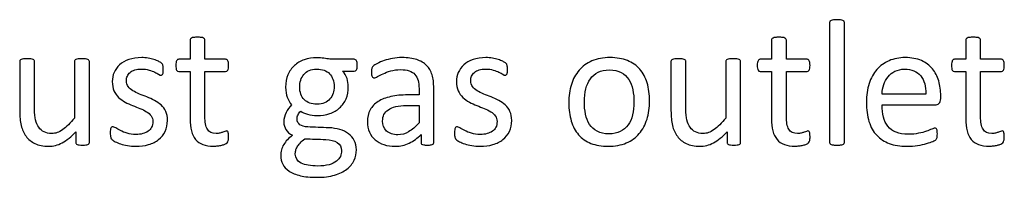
# Model space of a CAD drawing. Header units: inches. Extents: x 0 to 20790, y -12 to 14700.
# Tile 42 of 133: x 879 to 1723, y 13403 to 13538. Entities that reach past the tile are written whole.
import ezdxf

# ---------------------------------------------------------------- set-up
doc = ezdxf.new("R2010")
doc.units = ezdxf.units.IN
doc.layers.add('254', color=7, linetype='Continuous', true_color=0xffffff)

msp = doc.modelspace()

# ---------------------------------------------------------------- linework, layer by layer
at = {"layer": '254', "color": 2, "linetype": 'Continuous', "lineweight": 25}
for points, knots in [([(1573.717, 13536.491), (1573.544, 13536.202), (1573.457, 13535.827), (1573.457, 13501.166), (1573.457, 13466.91), (1573.457, 13432.221), (1573.544, 13431.874), (1573.717, 13431.615)], [0, 0, 0, 0, 0.01151, 0.01151, 0.9876679, 0.9876679, 1, 1, 1, 1]), ([(1585.835, 13536.491), (1585.633, 13536.808), (1585.315, 13537.068), (1584.392, 13537.472), (1583.728, 13537.616), (1582.113, 13537.847), (1581.045, 13537.875), (1578.535, 13537.875), (1577.496, 13537.847), (1575.881, 13537.616), (1575.217, 13537.472), (1574.236, 13537.068), (1573.919, 13536.808), (1573.717, 13536.491)], [0, 0, 0, 0, 0.1685824, 0.1685824, 0.3371648, 0.3371648, 0.5057471, 0.5057471, 0.6704981, 0.6704981, 0.835249, 0.835249, 1, 1, 1, 1]), ([(1585.835, 13431.615), (1586.037, 13431.874), (1586.152, 13432.221), (1586.152, 13466.91), (1586.152, 13501.166), (1586.152, 13535.827), (1586.037, 13536.202), (1585.835, 13536.491)], [0, 0, 0, 0, 0.0123321, 0.0123321, 0.98849, 0.98849, 1, 1, 1, 1]), ([(1025.679, 13521.343), (1025.506, 13521.026), (1025.419, 13520.709), (1025.419, 13514.852), (1025.419, 13509.37), (1025.419, 13503.888)], [0, 0, 0, 0, 0.0640394, 0.0640394, 1, 1, 1, 1]), ([(1028.651, 13522.642), (1027.843, 13522.555), (1027.179, 13522.382), (1026.198, 13521.92), (1025.881, 13521.661), (1025.679, 13521.343)], [0, 0, 0, 0, 0.5, 0.5, 1, 1, 1, 1]), ([(1034.882, 13522.642), (1034.075, 13522.757), (1033.007, 13522.815), (1030.497, 13522.815), (1029.458, 13522.757), (1028.651, 13522.642)], [0, 0, 0, 0, 0.5057471, 0.5057471, 1, 1, 1, 1]), ([(1038.114, 13503.888), (1038.114, 13509.37), (1038.114, 13514.852), (1038.114, 13520.709), (1037.998, 13521.026), (1037.595, 13521.661), (1037.277, 13521.92), (1036.354, 13522.382), (1035.69, 13522.555), (1034.882, 13522.642)], [0, 0, 0, 0, 0.8296943, 0.8296943, 0.8864629, 0.8864629, 0.9432314, 0.9432314, 1, 1, 1, 1]), ([(1523.948, 13521.343), (1523.775, 13521.026), (1523.688, 13520.709), (1523.688, 13514.852), (1523.688, 13509.37), (1523.688, 13503.888)], [0, 0, 0, 0, 0.0640394, 0.0640394, 1, 1, 1, 1]), ([(1526.919, 13522.642), (1526.112, 13522.555), (1525.448, 13522.382), (1524.467, 13521.92), (1524.15, 13521.661), (1523.948, 13521.343)], [0, 0, 0, 0, 0.5, 0.5, 1, 1, 1, 1]), ([(1533.151, 13522.642), (1532.344, 13522.757), (1531.276, 13522.815), (1528.766, 13522.815), (1527.727, 13522.757), (1526.919, 13522.642)], [0, 0, 0, 0, 0.5057471, 0.5057471, 1, 1, 1, 1]), ([(1536.383, 13503.888), (1536.383, 13509.37), (1536.383, 13514.852), (1536.383, 13520.709), (1536.267, 13521.026), (1535.863, 13521.661), (1535.546, 13521.92), (1534.623, 13522.382), (1533.959, 13522.555), (1533.151, 13522.642)], [0, 0, 0, 0, 0.8296943, 0.8296943, 0.8864629, 0.8864629, 0.9432314, 0.9432314, 1, 1, 1, 1]), ([(1690.422, 13521.343), (1690.249, 13521.026), (1690.162, 13520.709), (1690.162, 13514.852), (1690.162, 13509.37), (1690.162, 13503.888)], [0, 0, 0, 0, 0.0640394, 0.0640394, 1, 1, 1, 1]), ([(1693.394, 13522.642), (1692.586, 13522.555), (1691.922, 13522.382), (1690.941, 13521.92), (1690.624, 13521.661), (1690.422, 13521.343)], [0, 0, 0, 0, 0.5, 0.5, 1, 1, 1, 1]), ([(1699.626, 13522.642), (1698.818, 13522.757), (1697.75, 13522.815), (1695.24, 13522.815), (1694.202, 13522.757), (1693.394, 13522.642)], [0, 0, 0, 0, 0.5057471, 0.5057471, 1, 1, 1, 1]), ([(1702.857, 13503.888), (1702.857, 13509.37), (1702.857, 13514.852), (1702.857, 13520.709), (1702.742, 13521.026), (1702.338, 13521.661), (1702.02, 13521.92), (1701.097, 13522.382), (1700.434, 13522.555), (1699.626, 13522.642)], [0, 0, 0, 0, 0.8296943, 0.8296943, 0.8864629, 0.8864629, 0.9432314, 0.9432314, 1, 1, 1, 1]), ([(879.66, 13502.907), (879.487, 13502.648), (879.401, 13502.301), (879.401, 13487.875), (879.401, 13473.882), (879.401, 13454.84), (879.805, 13450.57), (880.67, 13447.079)], [0, 0, 0, 0, 0.0222222, 0.0222222, 0.7407407, 0.7407407, 1, 1, 1, 1]), ([(891.865, 13502.907), (891.663, 13503.196), (891.316, 13503.455), (890.335, 13503.917), (889.672, 13504.061), (888.028, 13504.237), (887.018, 13504.263), (884.536, 13504.263), (883.526, 13504.234), (881.882, 13504.064), (881.218, 13503.917), (880.18, 13503.455), (879.833, 13503.196), (879.66, 13502.907)], [0, 0, 0, 0, 0.1647275, 0.1647275, 0.329455, 0.329455, 0.5, 0.5, 0.670545, 0.670545, 0.8352725, 0.8352725, 1, 1, 1, 1]), ([(926.314, 13453.484), (922.794, 13449.128), (919.447, 13445.81), (913.119, 13441.322), (909.955, 13440.184), (904.329, 13440.184), (902.165, 13440.645), (898.472, 13442.549), (896.942, 13443.877), (894.542, 13447.306), (893.625, 13449.387), (892.477, 13454.265), (892.153, 13457.523), (892.153, 13474.998), (892.153, 13488.433), (892.153, 13502.301), (892.067, 13502.648), (891.865, 13502.907)], [0, 0, 0, 0, 0.1318105, 0.1318105, 0.2628248, 0.2628248, 0.3640632, 0.3640632, 0.4653015, 0.4653015, 0.5646154, 0.5646154, 0.6628224, 0.6628224, 0.9894778, 0.9894778, 1, 1, 1, 1]), ([(926.602, 13502.907), (926.4, 13502.648), (926.314, 13502.301), (926.314, 13485.74), (926.314, 13469.612), (926.314, 13453.484)], [0, 0, 0, 0, 0.0261324, 0.0261324, 1, 1, 1, 1]), ([(938.749, 13502.907), (938.518, 13503.196), (938.172, 13503.455), (937.248, 13503.917), (936.614, 13504.061), (934.969, 13504.231), (933.93, 13504.263), (931.42, 13504.263), (930.382, 13504.234), (928.795, 13504.058), (928.131, 13503.917), (927.641, 13503.686)], [0, 0, 0, 0, 0.1971018, 0.1971018, 0.3942036, 0.3942036, 0.584582, 0.584582, 0.7885589, 0.7885589, 1, 1, 1, 1]), ([(938.835, 13431.615), (939.008, 13431.874), (939.095, 13432.221), (939.095, 13455.725), (939.095, 13478.797), (939.095, 13502.301), (938.979, 13502.648), (938.749, 13502.907)], [0, 0, 0, 0, 0.0180796, 0.0180796, 0.9819204, 0.9819204, 1, 1, 1, 1]), ([(989.47, 13504.869), (987.623, 13505.186), (985.777, 13505.331), (979.747, 13505.331), (976.054, 13504.783), (969.739, 13502.523), (967.11, 13501.032), (962.897, 13497.281), (961.339, 13495.088), (960.272, 13492.607)], [0, 0, 0, 0, 0.1276528, 0.1276528, 0.4168663, 0.4168663, 0.7084331, 0.7084331, 1, 1, 1, 1]), ([(998.299, 13502.215), (997.231, 13502.763), (995.962, 13503.253), (992.992, 13504.185), (991.316, 13504.581), (989.47, 13504.869)], [0, 0, 0, 0, 0.495573, 0.495573, 1, 1, 1, 1]), ([(1013.388, 13501.032), (1013.244, 13500.368), (1013.186, 13499.56), (1013.186, 13496.733), (1013.417, 13495.377), (1014.34, 13493.761), (1014.946, 13493.328), (1018.956, 13493.328), (1022.188, 13493.328), (1025.419, 13493.328)], [0, 0, 0, 0, 0.0795356, 0.0795356, 0.2292497, 0.2292497, 0.3789638, 0.3789638, 1, 1, 1, 1]), ([(1025.419, 13503.888), (1022.217, 13503.888), (1019.014, 13503.888), (1015.379, 13503.888), (1015.033, 13503.802), (1014.686, 13503.6)], [0, 0, 0, 0, 0.8809524, 0.8809524, 1, 1, 1, 1]), ([(1056.954, 13503.6), (1056.666, 13503.802), (1056.29, 13503.888), (1049.962, 13503.888), (1044.038, 13503.888), (1038.114, 13503.888)], [0, 0, 0, 0, 0.0638298, 0.0638298, 1, 1, 1, 1]), ([(1038.114, 13493.328), (1044.038, 13493.328), (1049.962, 13493.328), (1056.666, 13493.328), (1057.271, 13493.761), (1058.195, 13495.377), (1058.425, 13496.733), (1058.425, 13499.56), (1058.368, 13500.368), (1058.281, 13501.032)], [0, 0, 0, 0, 0.7502759, 0.7502759, 0.8489324, 0.8489324, 0.9475888, 0.9475888, 1, 1, 1, 1]), ([(1145.125, 13503.888), (1143.538, 13504.292), (1141.836, 13504.609), (1138.2, 13505.071), (1136.239, 13505.186), (1130.237, 13505.186), (1126.631, 13504.609), (1120.021, 13502.31), (1117.168, 13500.657), (1112.478, 13496.315), (1110.618, 13493.704), (1109.291, 13490.559)], [0, 0, 0, 0, 0.1327757, 0.1327757, 0.2655514, 0.2655514, 0.5110954, 0.5110954, 0.7547357, 0.7547357, 1, 1, 1, 1]), ([(1168.033, 13502.619), (1167.571, 13503.455), (1166.937, 13503.888), (1159.089, 13503.888), (1152.107, 13503.888), (1145.125, 13503.888)], [0, 0, 0, 0, 0.1102941, 0.1102941, 1, 1, 1, 1]), ([(1167.947, 13494.829), (1168.437, 13495.637), (1168.668, 13496.935), (1168.668, 13500.484), (1168.466, 13501.753), (1168.033, 13502.619)], [0, 0, 0, 0, 0.504065, 0.504065, 1, 1, 1, 1]), ([(1228.102, 13498.695), (1225.938, 13500.859), (1223.111, 13502.532), (1216.129, 13504.783), (1211.917, 13505.331), (1204.271, 13505.331), (1201.616, 13505.1), (1196.395, 13504.114), (1193.971, 13503.513), (1189.585, 13502.013), (1187.623, 13501.205), (1184.241, 13499.428), (1183.036, 13498.637), (1182.344, 13497.945)], [0, 0, 0, 0, 0.2417117, 0.2417117, 0.4834233, 0.4834233, 0.6119636, 0.6119636, 0.7418832, 0.7418832, 0.8718028, 0.8718028, 1, 1, 1, 1]), ([(1284.479, 13504.869), (1282.632, 13505.186), (1280.786, 13505.331), (1274.756, 13505.331), (1271.063, 13504.783), (1264.747, 13502.523), (1262.118, 13501.032), (1257.906, 13497.281), (1256.348, 13495.088), (1255.281, 13492.607)], [0, 0, 0, 0, 0.1276528, 0.1276528, 0.4168663, 0.4168663, 0.7084331, 0.7084331, 1, 1, 1, 1]), ([(1293.307, 13502.215), (1292.24, 13502.763), (1290.97, 13503.253), (1288.001, 13504.185), (1286.325, 13504.581), (1284.479, 13504.869)], [0, 0, 0, 0, 0.495573, 0.495573, 1, 1, 1, 1]), ([(1416.994, 13452.446), (1418.466, 13457.206), (1419.216, 13462.399), (1419.216, 13473.825), (1418.495, 13479.018), (1415.723, 13488.259), (1413.561, 13492.174), (1407.951, 13498.651), (1404.415, 13501.118), (1395.923, 13504.469), (1390.97, 13505.331), (1379.401, 13505.331), (1374.236, 13504.407), (1365.408, 13500.599), (1361.743, 13497.945), (1355.826, 13491.051), (1353.636, 13486.981), (1352.165, 13482.221)], [0, 0, 0, 0, 0.1196183, 0.1196183, 0.2429171, 0.2429171, 0.36643, 0.36643, 0.4904903, 0.4904903, 0.6148409, 0.6148409, 0.74361, 0.74361, 0.8723791, 0.8723791, 1, 1, 1, 1]), ([(1437.797, 13502.907), (1437.623, 13502.648), (1437.537, 13502.301), (1437.537, 13487.875), (1437.537, 13473.882), (1437.537, 13454.84), (1437.941, 13450.57), (1438.806, 13447.079)], [0, 0, 0, 0, 0.0222222, 0.0222222, 0.7407407, 0.7407407, 1, 1, 1, 1]), ([(1450.001, 13502.907), (1449.799, 13503.196), (1449.453, 13503.455), (1448.472, 13503.917), (1447.808, 13504.061), (1446.164, 13504.237), (1445.154, 13504.263), (1442.672, 13504.263), (1441.663, 13504.234), (1440.018, 13504.064), (1439.355, 13503.917), (1438.316, 13503.455), (1437.97, 13503.196), (1437.797, 13502.907)], [0, 0, 0, 0, 0.1647275, 0.1647275, 0.329455, 0.329455, 0.5, 0.5, 0.670545, 0.670545, 0.8352725, 0.8352725, 1, 1, 1, 1]), ([(1484.45, 13453.484), (1480.93, 13449.128), (1477.583, 13445.81), (1471.255, 13441.322), (1468.091, 13440.184), (1462.465, 13440.184), (1460.301, 13440.645), (1456.608, 13442.549), (1455.079, 13443.877), (1452.678, 13447.306), (1451.761, 13449.387), (1450.613, 13454.265), (1450.289, 13457.523), (1450.289, 13474.998), (1450.289, 13488.433), (1450.289, 13502.301), (1450.203, 13502.648), (1450.001, 13502.907)], [0, 0, 0, 0, 0.1318105, 0.1318105, 0.2628248, 0.2628248, 0.3640632, 0.3640632, 0.4653015, 0.4653015, 0.5646154, 0.5646154, 0.6628224, 0.6628224, 0.9894778, 0.9894778, 1, 1, 1, 1]), ([(1484.738, 13502.907), (1484.536, 13502.648), (1484.45, 13502.301), (1484.45, 13485.74), (1484.45, 13469.612), (1484.45, 13453.484)], [0, 0, 0, 0, 0.0261324, 0.0261324, 1, 1, 1, 1]), ([(1496.885, 13502.907), (1496.654, 13503.196), (1496.308, 13503.455), (1495.385, 13503.917), (1494.75, 13504.061), (1493.105, 13504.231), (1492.067, 13504.263), (1489.556, 13504.263), (1488.518, 13504.234), (1486.931, 13504.058), (1486.267, 13503.917), (1485.777, 13503.686)], [0, 0, 0, 0, 0.1971018, 0.1971018, 0.3942036, 0.3942036, 0.584582, 0.584582, 0.7885589, 0.7885589, 1, 1, 1, 1]), ([(1496.971, 13431.615), (1497.144, 13431.874), (1497.231, 13432.221), (1497.231, 13455.725), (1497.231, 13478.797), (1497.231, 13502.301), (1497.116, 13502.648), (1496.885, 13502.907)], [0, 0, 0, 0, 0.0180796, 0.0180796, 0.9819204, 0.9819204, 1, 1, 1, 1]), ([(1511.657, 13501.032), (1511.513, 13500.368), (1511.455, 13499.56), (1511.455, 13496.733), (1511.686, 13495.377), (1512.609, 13493.761), (1513.215, 13493.328), (1517.225, 13493.328), (1520.457, 13493.328), (1523.688, 13493.328)], [0, 0, 0, 0, 0.0795356, 0.0795356, 0.2292497, 0.2292497, 0.3789638, 0.3789638, 1, 1, 1, 1]), ([(1523.688, 13503.888), (1520.485, 13503.888), (1517.283, 13503.888), (1513.648, 13503.888), (1513.301, 13503.802), (1512.955, 13503.6)], [0, 0, 0, 0, 0.8809524, 0.8809524, 1, 1, 1, 1]), ([(1555.223, 13503.6), (1554.934, 13503.802), (1554.559, 13503.888), (1548.231, 13503.888), (1542.307, 13503.888), (1536.383, 13503.888)], [0, 0, 0, 0, 0.0638298, 0.0638298, 1, 1, 1, 1]), ([(1536.383, 13493.328), (1542.307, 13493.328), (1548.231, 13493.328), (1554.934, 13493.328), (1555.54, 13493.761), (1556.464, 13495.377), (1556.694, 13496.733), (1556.694, 13499.56), (1556.637, 13500.368), (1556.55, 13501.032)], [0, 0, 0, 0, 0.7502759, 0.7502759, 0.8489324, 0.8489324, 0.9475888, 0.9475888, 1, 1, 1, 1]), ([(1667.196, 13465.977), (1668.206, 13466.843), (1668.697, 13468.256), (1668.697, 13471.045), (1668.697, 13471.815), (1668.697, 13477.085), (1668.12, 13481.326), (1665.812, 13489.289), (1663.994, 13492.751), (1659.089, 13498.637), (1655.944, 13500.974), (1648.304, 13504.478), (1643.653, 13505.331), (1633.151, 13505.331), (1628.564, 13504.465), (1620.356, 13500.882), (1616.85, 13498.377), (1613.965, 13495.06)], [0, 0, 0, 0, 0.0693631, 0.0693631, 0.0957872, 0.0957872, 0.2503679, 0.2503679, 0.4049486, 0.4049486, 0.5595293, 0.5595293, 0.7127102, 0.7127102, 0.8561136, 0.8561136, 1, 1, 1, 1]), ([(1678.131, 13501.032), (1677.987, 13500.368), (1677.929, 13499.56), (1677.929, 13496.733), (1678.16, 13495.377), (1679.083, 13493.761), (1679.689, 13493.328), (1683.7, 13493.328), (1686.931, 13493.328), (1690.162, 13493.328)], [0, 0, 0, 0, 0.0795356, 0.0795356, 0.2292497, 0.2292497, 0.3789638, 0.3789638, 1, 1, 1, 1]), ([(1690.162, 13503.888), (1686.96, 13503.888), (1683.757, 13503.888), (1680.122, 13503.888), (1679.776, 13503.802), (1679.43, 13503.6)], [0, 0, 0, 0, 0.8809524, 0.8809524, 1, 1, 1, 1]), ([(1721.697, 13503.6), (1721.409, 13503.802), (1721.034, 13503.888), (1714.706, 13503.888), (1708.781, 13503.888), (1702.857, 13503.888)], [0, 0, 0, 0, 0.0638298, 0.0638298, 1, 1, 1, 1]), ([(1702.857, 13493.328), (1708.781, 13493.328), (1714.706, 13493.328), (1721.409, 13493.328), (1722.015, 13493.761), (1722.938, 13495.377), (1723.169, 13496.733), (1723.169, 13499.56), (1723.111, 13500.368), (1723.024, 13501.032)], [0, 0, 0, 0, 0.7502759, 0.7502759, 0.8489324, 0.8489324, 0.9475888, 0.9475888, 1, 1, 1, 1]), ([(960.272, 13492.607), (959.233, 13490.126), (958.714, 13487.529), (958.714, 13481.73), (959.204, 13479.076), (960.214, 13476.883)], [0, 0, 0, 0, 0.4726368, 0.4726368, 1, 1, 1, 1]), ([(972.39, 13480.461), (971.38, 13481.817), (970.861, 13483.49), (970.861, 13486.923), (971.12, 13488.251), (972.217, 13490.732), (972.996, 13491.799), (974.063, 13492.694)], [0, 0, 0, 0, 0.408284, 0.408284, 0.704142, 0.704142, 1, 1, 1, 1]), ([(974.063, 13492.694), (975.102, 13493.588), (976.458, 13494.281), (979.747, 13495.261), (981.622, 13495.492), (986.21, 13495.492), (988.345, 13495.204), (990.22, 13494.656)], [0, 0, 0, 0, 0.3205128, 0.3205128, 0.6410256, 0.6410256, 1, 1, 1, 1]), ([(990.22, 13494.656), (992.067, 13494.079), (993.711, 13493.473), (996.481, 13492.203), (997.606, 13491.597), (998.472, 13491.02)], [0, 0, 0, 0, 0.5, 0.5, 1, 1, 1, 1]), ([(1001.992, 13491.338), (1002.165, 13491.742), (1002.28, 13492.29), (1002.453, 13493.559), (1002.482, 13494.309), (1002.482, 13496.012), (1002.453, 13496.704), (1002.276, 13497.829), (1002.222, 13498.291), (1002.136, 13498.695)], [0, 0, 0, 0, 0.2510668, 0.2510668, 0.5021337, 0.5021337, 0.7448316, 0.7448316, 1, 1, 1, 1]), ([(1025.419, 13493.328), (1025.419, 13479.845), (1025.419, 13466.362), (1025.419, 13448.868), (1025.794, 13445.406), (1026.544, 13442.463)], [0, 0, 0, 0, 0.7707532, 0.7707532, 1, 1, 1, 1]), ([(1053.434, 13441.338), (1052.713, 13441.078), (1051.876, 13440.847), (1050.03, 13440.386), (1048.991, 13440.27), (1044.173, 13440.27), (1041.634, 13441.482), (1038.794, 13446.351), (1038.114, 13449.964), (1038.114, 13467.593), (1038.114, 13480.461), (1038.114, 13493.328)], [0, 0, 0, 0, 0.0604067, 0.0604067, 0.1208135, 0.1208135, 0.3064536, 0.3064536, 0.4937452, 0.4937452, 1, 1, 1, 1]), ([(1120.197, 13459.485), (1121.582, 13458.36), (1123.544, 13457.437), (1128.622, 13455.937), (1131.305, 13455.562), (1138.143, 13455.562), (1141.778, 13456.139), (1148.33, 13458.38), (1151.184, 13460.005), (1155.931, 13464.289), (1157.762, 13466.871), (1160.344, 13473.011), (1160.993, 13476.566), (1160.993, 13482.971), (1160.618, 13485.308), (1159.176, 13489.751), (1157.935, 13491.799), (1156.146, 13493.646)], [0, 0, 0, 0, 0.1073432, 0.1073432, 0.2146864, 0.2146864, 0.3669386, 0.3669386, 0.5179956, 0.5179956, 0.6700708, 0.6700708, 0.820432, 0.820432, 0.910216, 0.910216, 1, 1, 1, 1]), ([(1120.255, 13485.914), (1120.832, 13487.789), (1121.726, 13489.433), (1124.15, 13492.319), (1125.65, 13493.444), (1127.468, 13494.252)], [0, 0, 0, 0, 0.5, 0.5, 1, 1, 1, 1]), ([(1127.468, 13494.252), (1129.285, 13495.088), (1131.449, 13495.492), (1138.662, 13495.492), (1142.355, 13494.165), (1144.952, 13491.54)], [0, 0, 0, 0, 0.34, 0.34, 1, 1, 1, 1]), ([(1156.146, 13493.646), (1159.455, 13493.646), (1162.763, 13493.646), (1166.821, 13493.646), (1167.456, 13494.05), (1167.947, 13494.829)], [0, 0, 0, 0, 0.8151659, 0.8151659, 1, 1, 1, 1]), ([(1182.344, 13497.945), (1181.651, 13497.281), (1181.218, 13496.589), (1180.872, 13495.088), (1180.786, 13494.079), (1180.786, 13492.03), (1180.814, 13491.338), (1181.04, 13490.038), (1181.189, 13489.52), (1181.651, 13488.712), (1181.94, 13488.395), (1182.228, 13488.193)], [0, 0, 0, 0, 0.2639114, 0.2639114, 0.5278228, 0.5278228, 0.6897684, 0.6897684, 0.8448842, 0.8448842, 1, 1, 1, 1]), ([(1182.228, 13488.193), (1182.545, 13487.991), (1182.892, 13487.875), (1183.93, 13487.875), (1184.854, 13488.251), (1187.393, 13489.751), (1188.951, 13490.559), (1192.701, 13492.347), (1194.865, 13493.184), (1199.862, 13494.637), (1202.655, 13495.031), (1208.714, 13495.031), (1211.166, 13494.684), (1215.174, 13493.291), (1216.792, 13492.29), (1219.304, 13489.55), (1220.226, 13487.847), (1220.774, 13485.798)], [0, 0, 0, 0, 0.0939292, 0.0939292, 0.2254301, 0.2254301, 0.3569311, 0.3569311, 0.488432, 0.488432, 0.6217564, 0.6217564, 0.747674, 0.747674, 0.8752207, 0.8752207, 1, 1, 1, 1]), ([(1233.642, 13431.182), (1234.046, 13431.499), (1234.248, 13431.961), (1234.248, 13448.137), (1234.248, 13463.707), (1234.248, 13483.577), (1233.757, 13487.327), (1231.795, 13493.79), (1230.237, 13496.502), (1228.102, 13498.695)], [0, 0, 0, 0, 0.0244565, 0.0244565, 0.6529503, 0.6529503, 0.8264752, 0.8264752, 1, 1, 1, 1]), ([(1255.281, 13492.607), (1254.242, 13490.126), (1253.723, 13487.529), (1253.723, 13481.73), (1254.213, 13479.076), (1255.223, 13476.883)], [0, 0, 0, 0, 0.4726368, 0.4726368, 1, 1, 1, 1]), ([(1267.398, 13480.461), (1266.389, 13481.817), (1265.869, 13483.49), (1265.869, 13486.923), (1266.129, 13488.251), (1267.225, 13490.732), (1268.004, 13491.799), (1269.072, 13492.694)], [0, 0, 0, 0, 0.408284, 0.408284, 0.704142, 0.704142, 1, 1, 1, 1]), ([(1269.072, 13492.694), (1270.11, 13493.588), (1271.466, 13494.281), (1274.756, 13495.261), (1276.631, 13495.492), (1281.218, 13495.492), (1283.353, 13495.204), (1285.229, 13494.656)], [0, 0, 0, 0, 0.3205128, 0.3205128, 0.6410256, 0.6410256, 1, 1, 1, 1]), ([(1285.229, 13494.656), (1287.075, 13494.079), (1288.72, 13493.473), (1291.49, 13492.203), (1292.615, 13491.597), (1293.48, 13491.02)], [0, 0, 0, 0, 0.5, 0.5, 1, 1, 1, 1]), ([(1297, 13491.338), (1297.173, 13491.742), (1297.289, 13492.29), (1297.462, 13493.559), (1297.491, 13494.309), (1297.491, 13496.012), (1297.462, 13496.704), (1297.284, 13497.829), (1297.231, 13498.291), (1297.144, 13498.695)], [0, 0, 0, 0, 0.2510668, 0.2510668, 0.5021337, 0.5021337, 0.7448316, 0.7448316, 1, 1, 1, 1]), ([(1374.294, 13442.146), (1371.553, 13443.588), (1369.389, 13445.579), (1366.158, 13450.541), (1365.004, 13453.455), (1363.625, 13460.121), (1363.273, 13463.698), (1363.273, 13471.43), (1363.705, 13475.094), (1365.387, 13481.764), (1366.706, 13484.644), (1370.182, 13489.51), (1372.39, 13491.395), (1377.791, 13494.038), (1381.016, 13494.713), (1388.806, 13494.713), (1392.182, 13493.992), (1397.594, 13491.056), (1399.77, 13489.087), (1402.944, 13484.067), (1404.098, 13481.124), (1404.79, 13477.806)], [0, 0, 0, 0, 0.0953281, 0.0953281, 0.1906562, 0.1906562, 0.2851963, 0.2851963, 0.3826013, 0.3826013, 0.4810053, 0.4810053, 0.5801866, 0.5801866, 0.6785175, 0.6785175, 0.7859954, 0.7859954, 0.8929977, 0.8929977, 1, 1, 1, 1]), ([(1523.688, 13493.328), (1523.688, 13479.845), (1523.688, 13466.362), (1523.688, 13448.868), (1524.063, 13445.406), (1524.813, 13442.463)], [0, 0, 0, 0, 0.7707532, 0.7707532, 1, 1, 1, 1]), ([(1551.703, 13441.338), (1550.982, 13441.078), (1550.145, 13440.847), (1548.299, 13440.386), (1547.26, 13440.27), (1542.442, 13440.27), (1539.903, 13441.482), (1537.063, 13446.351), (1536.383, 13449.964), (1536.383, 13467.593), (1536.383, 13480.461), (1536.383, 13493.328)], [0, 0, 0, 0, 0.0604067, 0.0604067, 0.1208135, 0.1208135, 0.3064536, 0.3064536, 0.4937452, 0.4937452, 1, 1, 1, 1]), ([(1613.965, 13495.06), (1611.051, 13491.77), (1608.829, 13487.731), (1605.763, 13478.242), (1604.992, 13472.901), (1604.992, 13460.697), (1605.742, 13455.215), (1608.68, 13445.77), (1610.907, 13441.857), (1616.765, 13435.597), (1620.37, 13433.23), (1628.936, 13430.047), (1633.93, 13429.249), (1642.903, 13429.249), (1645.99, 13429.508), (1648.876, 13429.999)], [0, 0, 0, 0, 0.1465213, 0.1465213, 0.2938517, 0.2938517, 0.4490493, 0.4490493, 0.6036564, 0.6036564, 0.7567998, 0.7567998, 0.9108526, 0.9108526, 1, 1, 1, 1]), ([(1619.851, 13482.134), (1620.716, 13484.731), (1621.957, 13487.01), (1625.145, 13490.893), (1627.093, 13492.463), (1631.824, 13494.829), (1634.565, 13495.406), (1643.798, 13495.406), (1648.385, 13493.53), (1651.501, 13489.722)], [0, 0, 0, 0, 0.2000638, 0.2000638, 0.4019169, 0.4019169, 0.6037699, 0.6037699, 1, 1, 1, 1]), ([(1690.162, 13493.328), (1690.162, 13479.845), (1690.162, 13466.362), (1690.162, 13448.868), (1690.537, 13445.406), (1691.288, 13442.463)], [0, 0, 0, 0, 0.7707532, 0.7707532, 1, 1, 1, 1]), ([(1718.177, 13441.338), (1717.456, 13441.078), (1716.619, 13440.847), (1714.773, 13440.386), (1713.734, 13440.27), (1708.916, 13440.27), (1706.377, 13441.482), (1703.537, 13446.351), (1702.857, 13449.964), (1702.857, 13467.593), (1702.857, 13480.461), (1702.857, 13493.328)], [0, 0, 0, 0, 0.0604067, 0.0604067, 0.1208135, 0.1208135, 0.3064536, 0.3064536, 0.4937452, 0.4937452, 1, 1, 1, 1]), ([(998.472, 13491.02), (999.366, 13490.472), (1000.03, 13490.184), (1000.78, 13490.184), (1001.068, 13490.27), (1001.328, 13490.443)], [0, 0, 0, 0, 0.6153846, 0.6153846, 1, 1, 1, 1]), ([(1109.291, 13490.559), (1107.935, 13487.443), (1107.271, 13483.894), (1107.271, 13476.566), (1107.733, 13473.68), (1109.57, 13468.916), (1110.849, 13466.785), (1112.436, 13464.881)], [0, 0, 0, 0, 0.3668109, 0.3668109, 0.6850733, 0.6850733, 1, 1, 1, 1]), ([(1123.255, 13469.266), (1120.659, 13471.863), (1119.36, 13475.469), (1119.36, 13482.076), (1119.649, 13484.038), (1120.255, 13485.914)], [0, 0, 0, 0, 0.6899563, 0.6899563, 1, 1, 1, 1]), ([(1144.952, 13491.54), (1147.52, 13488.885), (1148.818, 13485.221), (1148.818, 13478.499), (1148.529, 13476.566), (1147.952, 13474.719)], [0, 0, 0, 0, 0.7038627, 0.7038627, 1, 1, 1, 1]), ([(1220.774, 13485.798), (1221.351, 13483.75), (1221.64, 13481.384), (1221.64, 13476.931), (1221.64, 13475.133), (1221.64, 13473.334)], [0, 0, 0, 0, 0.5961123, 0.5961123, 1, 1, 1, 1]), ([(1293.48, 13491.02), (1294.375, 13490.472), (1295.038, 13490.184), (1295.788, 13490.184), (1296.077, 13490.27), (1296.337, 13490.443)], [0, 0, 0, 0, 0.6153846, 0.6153846, 1, 1, 1, 1]), ([(1352.165, 13482.221), (1350.701, 13477.486), (1349.972, 13472.296), (1349.972, 13460.784), (1350.664, 13455.562), (1353.434, 13446.329), (1355.54, 13442.405), (1361.183, 13435.957), (1364.715, 13433.49), (1373.155, 13430.079), (1378.131, 13429.249), (1389.672, 13429.249), (1394.807, 13430.23), (1403.704, 13434.043), (1407.387, 13436.75), (1413.273, 13443.617), (1415.494, 13447.714), (1416.994, 13452.446)], [0, 0, 0, 0, 0.1198845, 0.1198845, 0.2440506, 0.2440506, 0.3682168, 0.3682168, 0.4918351, 0.4918351, 0.6158913, 0.6158913, 0.7437259, 0.7437259, 0.8718629, 0.8718629, 1, 1, 1, 1]), ([(1404.79, 13477.806), (1405.483, 13474.459), (1405.829, 13470.94), (1405.829, 13463.178), (1405.425, 13459.514), (1404.588, 13456.196)], [0, 0, 0, 0, 0.4832714, 0.4832714, 1, 1, 1, 1]), ([(969.735, 13467.131), (971.813, 13466.035), (973.948, 13465.054), (978.308, 13463.333), (980.439, 13462.486), (982.488, 13461.678)], [0, 0, 0, 0, 0.5028597, 0.5028597, 1, 1, 1, 1]), ([(994.894, 13468.631), (992.788, 13469.728), (990.624, 13470.709), (986.263, 13472.43), (984.103, 13473.276), (982.026, 13474.113)], [0, 0, 0, 0, 0.5028597, 0.5028597, 1, 1, 1, 1]), ([(1140.682, 13466.525), (1138.835, 13465.746), (1136.642, 13465.342), (1129.458, 13465.342), (1125.823, 13466.641), (1123.255, 13469.266)], [0, 0, 0, 0, 0.3493976, 0.3493976, 1, 1, 1, 1]), ([(1221.64, 13473.334), (1218.456, 13473.334), (1215.273, 13473.334), (1206.694, 13473.334), (1201.847, 13472.873), (1193.249, 13470.968), (1189.585, 13469.555), (1183.642, 13465.746), (1181.363, 13463.352), (1178.177, 13457.617), (1177.381, 13454.234), (1177.381, 13446.993), (1177.958, 13444.021), (1180.277, 13438.803), (1181.882, 13436.577), (1186.037, 13433), (1188.547, 13431.615), (1191.518, 13430.691)], [0, 0, 0, 0, 0.0818159, 0.0818159, 0.2204828, 0.2204828, 0.3591497, 0.3591497, 0.4978166, 0.4978166, 0.6375551, 0.6375551, 0.7576267, 0.7576267, 0.8788133, 0.8788133, 1, 1, 1, 1]), ([(1264.744, 13467.131), (1266.821, 13466.035), (1268.956, 13465.054), (1273.317, 13463.333), (1275.448, 13462.486), (1277.496, 13461.678)], [0, 0, 0, 0, 0.5028597, 0.5028597, 1, 1, 1, 1]), ([(1289.903, 13468.631), (1287.797, 13469.728), (1285.633, 13470.709), (1281.272, 13472.43), (1279.112, 13473.276), (1277.035, 13474.113)], [0, 0, 0, 0, 0.5028597, 0.5028597, 1, 1, 1, 1]), ([(988.027, 13458.966), (989.643, 13457.927), (990.97, 13456.744), (992.99, 13454.09), (993.48, 13452.446), (993.48, 13448.579), (993.134, 13446.964), (991.749, 13444.194), (990.768, 13443.04), (989.47, 13442.146)], [0, 0, 0, 0, 0.2537313, 0.2537313, 0.5074627, 0.5074627, 0.7537313, 0.7537313, 1, 1, 1, 1]), ([(1004.069, 13442.03), (1005.367, 13444.8), (1006.031, 13447.945), (1006.031, 13454.465), (1005.511, 13457.033), (1003.534, 13461.338), (1002.194, 13463.178), (1000.549, 13464.708)], [0, 0, 0, 0, 0.3719617, 0.3719617, 0.6834419, 0.6834419, 1, 1, 1, 1]), ([(1107.675, 13458.245), (1106.377, 13455.792), (1105.742, 13452.994), (1105.742, 13447.627), (1106.348, 13445.521), (1108.751, 13441.631), (1110.618, 13440.01), (1113.128, 13438.712)], [0, 0, 0, 0, 0.4111818, 0.4111818, 0.7081465, 0.7081465, 1, 1, 1, 1]), ([(1191.576, 13456.543), (1192.384, 13458.129), (1193.625, 13459.514), (1197.009, 13461.809), (1199.135, 13462.717), (1201.703, 13463.294)], [0, 0, 0, 0, 0.502912, 0.502912, 1, 1, 1, 1]), ([(1283.036, 13458.966), (1284.652, 13457.927), (1285.979, 13456.744), (1287.998, 13454.09), (1288.489, 13452.446), (1288.489, 13448.579), (1288.143, 13446.964), (1286.758, 13444.194), (1285.777, 13443.04), (1284.479, 13442.146)], [0, 0, 0, 0, 0.2537313, 0.2537313, 0.5074627, 0.5074627, 0.7537313, 0.7537313, 1, 1, 1, 1]), ([(1299.078, 13442.03), (1300.376, 13444.8), (1301.039, 13447.945), (1301.039, 13454.465), (1300.52, 13457.033), (1298.542, 13461.338), (1297.202, 13463.178), (1295.558, 13464.708)], [0, 0, 0, 0, 0.3719617, 0.3719617, 0.6834419, 0.6834419, 1, 1, 1, 1]), ([(1649.683, 13440.386), (1647.116, 13439.837), (1644.202, 13439.578), (1636.758, 13439.578), (1633.267, 13440.155), (1627.496, 13442.521), (1625.188, 13444.194), (1621.579, 13448.606), (1620.312, 13451.263), (1618.761, 13457.41), (1618.379, 13460.87), (1618.379, 13464.736)], [0, 0, 0, 0, 0.1665012, 0.1665012, 0.3768185, 0.3768185, 0.5871358, 0.5871358, 0.7944785, 0.7944785, 1, 1, 1, 1]), ([(1103.752, 13426.191), (1103.319, 13424.575), (1103.117, 13422.959), (1103.117, 13418.574), (1103.694, 13416.121), (1105.956, 13411.539), (1107.762, 13409.601), (1112.782, 13406.312), (1116.013, 13405.013), (1123.861, 13403.109), (1128.622, 13402.648), (1139.989, 13402.648), (1145.038, 13403.253), (1153.547, 13405.8), (1157.041, 13407.495), (1162.508, 13411.869), (1164.571, 13414.39), (1167.236, 13420.127), (1167.918, 13423.161), (1167.918, 13429.364), (1167.312, 13432.019), (1164.946, 13436.577), (1163.301, 13438.51), (1159.128, 13441.64), (1156.608, 13442.838), (1150.869, 13444.519), (1147.721, 13445.002), (1138.256, 13445.32), (1132.228, 13445.617), (1123.428, 13445.982), (1121.207, 13446.618), (1117.899, 13448.997), (1117.052, 13450.455), (1117.052, 13453.802), (1117.341, 13455.158), (1117.947, 13456.341)], [0, 0, 0, 0, 0.0372197, 0.0372197, 0.0958881, 0.0958881, 0.1551543, 0.1551543, 0.2144206, 0.2144206, 0.2736868, 0.2736868, 0.334786, 0.334786, 0.3962668, 0.3962668, 0.4574331, 0.4574331, 0.5191081, 0.5191081, 0.5779796, 0.5779796, 0.6368511, 0.6368511, 0.6962473, 0.6962473, 0.7561962, 0.7561962, 0.8615156, 0.8615156, 0.9098924, 0.9098924, 0.9588301, 0.9588301, 1, 1, 1, 1]), ([(1221.64, 13449.503), (1218.495, 13446.012), (1215.523, 13443.415), (1209.823, 13440.018), (1206.723, 13439.174), (1199.279, 13439.174), (1196.106, 13440.241), (1191.547, 13444.511), (1190.393, 13447.368), (1190.393, 13453.051), (1190.797, 13454.927), (1191.576, 13456.543)], [0, 0, 0, 0, 0.1922936, 0.1922936, 0.3837384, 0.3837384, 0.6217958, 0.6217958, 0.8598533, 0.8598533, 1, 1, 1, 1]), ([(1404.588, 13456.196), (1403.78, 13452.849), (1402.482, 13449.964), (1398.996, 13445.142), (1396.769, 13443.271), (1391.345, 13440.616), (1388.143, 13439.953), (1380.382, 13439.953), (1377.006, 13440.674), (1374.294, 13442.146)], [0, 0, 0, 0, 0.2413212, 0.2413212, 0.485933, 0.485933, 0.7305448, 0.7305448, 1, 1, 1, 1]), ([(880.67, 13447.079), (881.507, 13443.559), (882.892, 13440.472), (886.829, 13435.203), (889.355, 13433.115), (892.499, 13431.557)], [0, 0, 0, 0, 0.4982399, 0.4982399, 1, 1, 1, 1]), ([(927.554, 13441.799), (927.554, 13438.751), (927.554, 13435.702), (927.554, 13432.221), (927.641, 13431.874), (927.785, 13431.615)], [0, 0, 0, 0, 0.8756906, 0.8756906, 1, 1, 1, 1]), ([(957.156, 13443.271), (957.069, 13442.578), (957.012, 13441.77), (957.012, 13439.203), (957.127, 13437.962), (957.646, 13436.116), (958.05, 13435.394), (959.204, 13434.356), (960.099, 13433.779), (961.311, 13433.144)], [0, 0, 0, 0, 0.1708543, 0.1708543, 0.4472362, 0.4472362, 0.7236181, 0.7236181, 1, 1, 1, 1]), ([(961.657, 13445.002), (960.561, 13445.694), (959.724, 13446.04), (958.801, 13446.04), (958.483, 13445.925), (958.195, 13445.752)], [0, 0, 0, 0, 0.59375, 0.59375, 1, 1, 1, 1]), ([(989.47, 13442.146), (988.2, 13441.251), (986.671, 13440.559), (983.209, 13439.635), (981.247, 13439.405), (976.227, 13439.405), (973.688, 13439.751), (969.271, 13441.128), (967.37, 13441.886), (965.754, 13442.723)], [0, 0, 0, 0, 0.216245, 0.216245, 0.43249, 0.43249, 0.7179334, 0.7179334, 1, 1, 1, 1]), ([(971.813, 13429.826), (974.063, 13429.451), (976.4, 13429.249), (982.863, 13429.249), (986.527, 13429.739), (993.194, 13431.693), (996.077, 13433.115), (1000.884, 13436.937), (1002.742, 13439.26), (1004.069, 13442.03)], [0, 0, 0, 0, 0.1697237, 0.1697237, 0.4472719, 0.4472719, 0.7226174, 0.7226174, 1, 1, 1, 1]), ([(1026.544, 13442.463), (1027.266, 13439.491), (1028.477, 13437.068), (1031.752, 13433.218), (1033.844, 13431.788), (1038.979, 13429.884), (1042.067, 13429.422), (1046.827, 13429.422), (1048.01, 13429.48), (1049.193, 13429.653)], [0, 0, 0, 0, 0.3020665, 0.3020665, 0.6015259, 0.6015259, 0.9009852, 0.9009852, 1, 1, 1, 1]), ([(1057.387, 13442.232), (1057.156, 13442.347), (1056.896, 13442.405), (1056.233, 13442.405), (1055.771, 13442.29), (1055.281, 13442.059)], [0, 0, 0, 0, 0.3478261, 0.3478261, 1, 1, 1, 1]), ([(1252.165, 13443.271), (1252.078, 13442.578), (1252.02, 13441.77), (1252.02, 13439.203), (1252.136, 13437.962), (1252.655, 13436.116), (1253.059, 13435.394), (1254.213, 13434.356), (1255.108, 13433.779), (1256.319, 13433.144)], [0, 0, 0, 0, 0.1708543, 0.1708543, 0.4472362, 0.4472362, 0.7236181, 0.7236181, 1, 1, 1, 1]), ([(1256.666, 13445.002), (1255.569, 13445.694), (1254.732, 13446.04), (1253.809, 13446.04), (1253.492, 13445.925), (1253.203, 13445.752)], [0, 0, 0, 0, 0.59375, 0.59375, 1, 1, 1, 1]), ([(1284.479, 13442.146), (1283.209, 13441.251), (1281.68, 13440.559), (1278.218, 13439.635), (1276.256, 13439.405), (1271.236, 13439.405), (1268.697, 13439.751), (1264.28, 13441.128), (1262.378, 13441.886), (1260.762, 13442.723)], [0, 0, 0, 0, 0.216245, 0.216245, 0.43249, 0.43249, 0.7179334, 0.7179334, 1, 1, 1, 1]), ([(1266.821, 13429.826), (1269.072, 13429.451), (1271.409, 13429.249), (1277.872, 13429.249), (1281.536, 13429.739), (1288.203, 13431.693), (1291.086, 13433.115), (1295.893, 13436.937), (1297.75, 13439.26), (1299.078, 13442.03)], [0, 0, 0, 0, 0.1697237, 0.1697237, 0.4472719, 0.4472719, 0.7226174, 0.7226174, 1, 1, 1, 1]), ([(1438.806, 13447.079), (1439.643, 13443.559), (1441.028, 13440.472), (1444.966, 13435.203), (1447.491, 13433.115), (1450.636, 13431.557)], [0, 0, 0, 0, 0.4982399, 0.4982399, 1, 1, 1, 1]), ([(1485.69, 13441.799), (1485.69, 13438.751), (1485.69, 13435.702), (1485.69, 13432.221), (1485.777, 13431.874), (1485.921, 13431.615)], [0, 0, 0, 0, 0.8756906, 0.8756906, 1, 1, 1, 1]), ([(1524.813, 13442.463), (1525.535, 13439.491), (1526.746, 13437.068), (1530.021, 13433.218), (1532.113, 13431.788), (1537.248, 13429.884), (1540.335, 13429.422), (1545.096, 13429.422), (1546.279, 13429.48), (1547.462, 13429.653)], [0, 0, 0, 0, 0.3020665, 0.3020665, 0.6015259, 0.6015259, 0.9009852, 0.9009852, 1, 1, 1, 1]), ([(1555.656, 13442.232), (1555.425, 13442.347), (1555.165, 13442.405), (1554.502, 13442.405), (1554.04, 13442.29), (1553.55, 13442.059)], [0, 0, 0, 0, 0.3478261, 0.3478261, 1, 1, 1, 1]), ([(1660.964, 13443.992), (1659.753, 13443.444), (1658.224, 13442.838), (1654.473, 13441.511), (1652.251, 13440.905), (1649.683, 13440.386)], [0, 0, 0, 0, 0.5, 0.5, 1, 1, 1, 1]), ([(1664.657, 13444.54), (1664.369, 13444.713), (1664.052, 13444.8), (1663.071, 13444.8), (1662.176, 13444.511), (1660.964, 13443.992)], [0, 0, 0, 0, 0.3529412, 0.3529412, 1, 1, 1, 1]), ([(1665.494, 13436.837), (1665.581, 13437.212), (1665.638, 13437.645), (1665.754, 13438.626), (1665.783, 13439.203), (1665.783, 13440.789), (1665.725, 13441.568), (1665.667, 13442.232)], [0, 0, 0, 0, 0.2948718, 0.2948718, 0.5897436, 0.5897436, 1, 1, 1, 1]), ([(1691.288, 13442.463), (1692.009, 13439.491), (1693.221, 13437.068), (1696.496, 13433.218), (1698.587, 13431.788), (1703.723, 13429.884), (1706.81, 13429.422), (1711.57, 13429.422), (1712.753, 13429.48), (1713.936, 13429.653)], [0, 0, 0, 0, 0.3020665, 0.3020665, 0.6015259, 0.6015259, 0.9009852, 0.9009852, 1, 1, 1, 1]), ([(1722.13, 13442.232), (1721.899, 13442.347), (1721.64, 13442.405), (1720.976, 13442.405), (1720.514, 13442.29), (1720.024, 13442.059)], [0, 0, 0, 0, 0.3478261, 0.3478261, 1, 1, 1, 1]), ([(1058.108, 13434.182), (1058.31, 13435.048), (1058.425, 13436.231), (1058.425, 13438.654), (1058.368, 13439.405), (1058.281, 13440.039)], [0, 0, 0, 0, 0.6190476, 0.6190476, 1, 1, 1, 1]), ([(1108.772, 13434.846), (1107.531, 13433.519), (1106.464, 13432.163), (1104.79, 13429.278), (1104.155, 13427.777), (1103.752, 13426.191)], [0, 0, 0, 0, 0.5, 0.5, 1, 1, 1, 1]), ([(1117.196, 13428.758), (1117.831, 13429.797), (1118.668, 13430.922), (1120.745, 13433.23), (1122.101, 13434.442), (1123.746, 13435.712)], [0, 0, 0, 0, 0.5, 0.5, 1, 1, 1, 1]), ([(1123.746, 13435.712), (1129.718, 13435.51), (1135.69, 13435.308), (1145.817, 13434.965), (1149.106, 13434.154), (1151.559, 13432.538)], [0, 0, 0, 0, 0.5897885, 0.5897885, 1, 1, 1, 1]), ([(1191.518, 13430.691), (1194.461, 13429.739), (1197.75, 13429.249), (1205.54, 13429.249), (1209.493, 13430.143), (1216.902, 13433.762), (1220.284, 13436.26), (1223.313, 13439.491)], [0, 0, 0, 0, 0.3053367, 0.3053367, 0.6542928, 0.6542928, 1, 1, 1, 1]), ([(1223.313, 13439.491), (1223.313, 13437.183), (1223.313, 13434.875), (1223.313, 13431.961), (1223.486, 13431.499), (1223.861, 13431.182)], [0, 0, 0, 0, 0.7920792, 0.7920792, 1, 1, 1, 1]), ([(1556.377, 13434.182), (1556.579, 13435.048), (1556.694, 13436.231), (1556.694, 13438.654), (1556.637, 13439.405), (1556.55, 13440.039)], [0, 0, 0, 0, 0.6190476, 0.6190476, 1, 1, 1, 1]), ([(1648.876, 13429.999), (1651.79, 13430.461), (1654.329, 13431.038), (1658.745, 13432.242), (1660.532, 13432.884), (1663.301, 13434.154), (1664.138, 13434.615), (1664.715, 13435.192), (1664.946, 13435.481), (1665.119, 13435.798)], [0, 0, 0, 0, 0.2522862, 0.2522862, 0.5015241, 0.5015241, 0.7507621, 0.7507621, 1, 1, 1, 1]), ([(1722.851, 13434.182), (1723.053, 13435.048), (1723.169, 13436.231), (1723.169, 13438.654), (1723.111, 13439.405), (1723.024, 13440.039)], [0, 0, 0, 0, 0.6190476, 0.6190476, 1, 1, 1, 1]), ([(892.499, 13431.557), (895.673, 13430.028), (899.539, 13429.249), (908.108, 13429.249), (912.003, 13430.259), (915.869, 13432.249)], [0, 0, 0, 0, 0.5387205, 0.5387205, 1, 1, 1, 1]), ([(930.439, 13430.403), (931.189, 13430.316), (932.142, 13430.259), (934.392, 13430.259), (935.315, 13430.316), (936.065, 13430.403)], [0, 0, 0, 0, 0.525641, 0.525641, 1, 1, 1, 1]), ([(936.065, 13430.403), (936.787, 13430.518), (937.393, 13430.663), (938.316, 13431.066), (938.633, 13431.326), (938.835, 13431.615)], [0, 0, 0, 0, 0.5, 0.5, 1, 1, 1, 1]), ([(1049.193, 13429.653), (1050.376, 13429.797), (1051.501, 13429.999), (1053.578, 13430.461), (1054.53, 13430.749), (1055.338, 13431.095)], [0, 0, 0, 0, 0.5, 0.5, 1, 1, 1, 1]), ([(1144.49, 13413.438), (1141.893, 13412.717), (1138.662, 13412.342), (1128.766, 13412.342), (1124.063, 13413.178), (1117.289, 13416.623), (1115.581, 13419.151), (1115.581, 13423.565), (1115.696, 13424.604), (1116.152, 13426.654), (1116.591, 13427.691), (1117.196, 13428.758)], [0, 0, 0, 0, 0.1950948, 0.1950948, 0.5031393, 0.5031393, 0.8080566, 0.8080566, 0.9053147, 0.9053147, 1, 1, 1, 1]), ([(1151.559, 13432.538), (1153.982, 13430.922), (1155.223, 13428.614), (1155.223, 13423.882), (1154.877, 13422.238), (1153.481, 13419.04), (1152.338, 13417.65), (1149.164, 13415.169), (1147.058, 13414.188), (1144.49, 13413.438)], [0, 0, 0, 0, 0.3578053, 0.3578053, 0.5697094, 0.5697094, 0.7848547, 0.7848547, 1, 1, 1, 1]), ([(1223.861, 13431.182), (1224.207, 13430.864), (1224.784, 13430.634), (1226.372, 13430.35), (1227.439, 13430.259), (1230.18, 13430.259), (1231.218, 13430.345), (1232.661, 13430.634), (1233.209, 13430.864), (1233.642, 13431.182)], [0, 0, 0, 0, 0.2539806, 0.2539806, 0.4991758, 0.4991758, 0.7495879, 0.7495879, 1, 1, 1, 1]), ([(1450.636, 13431.557), (1453.809, 13430.028), (1457.675, 13429.249), (1466.244, 13429.249), (1470.139, 13430.259), (1474.005, 13432.249)], [0, 0, 0, 0, 0.5387205, 0.5387205, 1, 1, 1, 1]), ([(1488.576, 13430.403), (1489.326, 13430.316), (1490.278, 13430.259), (1492.528, 13430.259), (1493.451, 13430.316), (1494.202, 13430.403)], [0, 0, 0, 0, 0.525641, 0.525641, 1, 1, 1, 1]), ([(1494.202, 13430.403), (1494.923, 13430.518), (1495.529, 13430.663), (1496.452, 13431.066), (1496.769, 13431.326), (1496.971, 13431.615)], [0, 0, 0, 0, 0.5, 0.5, 1, 1, 1, 1]), ([(1547.462, 13429.653), (1548.645, 13429.797), (1549.77, 13429.999), (1551.847, 13430.461), (1552.799, 13430.749), (1553.607, 13431.095)], [0, 0, 0, 0, 0.5, 0.5, 1, 1, 1, 1]), ([(1573.717, 13431.615), (1573.919, 13431.326), (1574.236, 13431.066), (1575.217, 13430.663), (1575.881, 13430.518), (1576.689, 13430.403)], [0, 0, 0, 0, 0.5, 0.5, 1, 1, 1, 1]), ([(1576.689, 13430.403), (1577.496, 13430.316), (1578.535, 13430.259), (1581.045, 13430.259), (1582.113, 13430.316), (1582.921, 13430.403)], [0, 0, 0, 0, 0.4942529, 0.4942529, 1, 1, 1, 1]), ([(1582.921, 13430.403), (1583.728, 13430.518), (1584.392, 13430.663), (1585.315, 13431.066), (1585.633, 13431.326), (1585.835, 13431.615)], [0, 0, 0, 0, 0.5, 0.5, 1, 1, 1, 1]), ([(1713.936, 13429.653), (1715.119, 13429.797), (1716.244, 13429.999), (1718.322, 13430.461), (1719.274, 13430.749), (1720.082, 13431.095)], [0, 0, 0, 0, 0.5, 0.5, 1, 1, 1, 1])]:
    msp.add_open_spline(points, degree=3, knots=knots, dxfattribs=at)
for points in [[(927.641, 13503.686), (927.121, 13503.455), (926.775, 13503.196), (926.602, 13502.907)], [(1000.664, 13500.801), (1000.145, 13501.205), (999.337, 13501.695), (998.299, 13502.215)], [(1001.761, 13499.734), (1001.559, 13500.022), (1001.213, 13500.397), (1000.664, 13500.801)], [(1013.878, 13502.676), (1013.676, 13502.244), (1013.503, 13501.695), (1013.388, 13501.032)], [(1014.686, 13503.6), (1014.34, 13503.427), (1014.08, 13503.138), (1013.878, 13502.676)], [(1057.762, 13502.676), (1057.531, 13503.138), (1057.271, 13503.427), (1056.954, 13503.6)], [(1058.281, 13501.032), (1058.166, 13501.695), (1057.993, 13502.244), (1057.762, 13502.676)], [(1295.673, 13500.801), (1295.154, 13501.205), (1294.346, 13501.695), (1293.307, 13502.215)], [(1296.769, 13499.734), (1296.567, 13500.022), (1296.221, 13500.397), (1295.673, 13500.801)], [(1485.777, 13503.686), (1485.258, 13503.455), (1484.911, 13503.196), (1484.738, 13502.907)], [(1512.147, 13502.676), (1511.945, 13502.244), (1511.772, 13501.695), (1511.657, 13501.032)], [(1512.955, 13503.6), (1512.609, 13503.427), (1512.349, 13503.138), (1512.147, 13502.676)], [(1556.031, 13502.676), (1555.8, 13503.138), (1555.54, 13503.427), (1555.223, 13503.6)], [(1556.55, 13501.032), (1556.435, 13501.695), (1556.262, 13502.244), (1556.031, 13502.676)], [(1678.622, 13502.676), (1678.42, 13502.244), (1678.247, 13501.695), (1678.131, 13501.032)], [(1679.43, 13503.6), (1679.083, 13503.427), (1678.824, 13503.138), (1678.622, 13502.676)], [(1722.505, 13502.676), (1722.274, 13503.138), (1722.015, 13503.427), (1721.697, 13503.6)], [(1723.024, 13501.032), (1722.909, 13501.695), (1722.736, 13502.244), (1722.505, 13502.676)], [(1002.136, 13498.695), (1002.049, 13499.07), (1001.934, 13499.416), (1001.761, 13499.734)], [(1297.144, 13498.695), (1297.058, 13499.07), (1296.942, 13499.416), (1296.769, 13499.734)], [(1001.328, 13490.443), (1001.588, 13490.645), (1001.79, 13490.934), (1001.992, 13491.338)], [(1296.337, 13490.443), (1296.596, 13490.645), (1296.798, 13490.934), (1297, 13491.338)], [(1651.501, 13489.722), (1654.588, 13485.942), (1656.088, 13480.691), (1655.915, 13474.027)], [(960.214, 13476.883), (961.195, 13474.661), (962.522, 13472.786), (964.167, 13471.17)], [(976.4, 13476.883), (974.756, 13477.893), (973.428, 13479.105), (972.39, 13480.461)], [(982.026, 13474.113), (979.92, 13474.921), (978.045, 13475.844), (976.4, 13476.883)], [(1255.223, 13476.883), (1256.204, 13474.661), (1257.531, 13472.786), (1259.176, 13471.17)], [(1271.409, 13476.883), (1269.764, 13477.893), (1268.437, 13479.105), (1267.398, 13480.461)], [(1277.035, 13474.113), (1274.929, 13474.921), (1273.053, 13475.844), (1271.409, 13476.883)], [(1618.379, 13474.027), (1618.495, 13476.854), (1618.956, 13479.566), (1619.851, 13482.134)], [(964.167, 13471.17), (965.812, 13469.583), (967.658, 13468.256), (969.735, 13467.131)], [(1000.549, 13464.708), (998.904, 13466.266), (997.029, 13467.564), (994.894, 13468.631)], [(1145.24, 13469.843), (1144.057, 13468.429), (1142.528, 13467.333), (1140.682, 13466.525)], [(1147.952, 13474.719), (1147.346, 13472.873), (1146.452, 13471.257), (1145.24, 13469.843)], [(1259.176, 13471.17), (1260.82, 13469.583), (1262.667, 13468.256), (1264.744, 13467.131)], [(1295.558, 13464.708), (1293.913, 13466.266), (1292.038, 13467.564), (1289.903, 13468.631)], [(1655.915, 13474.027), (1643.403, 13474.027), (1630.891, 13474.027), (1618.379, 13474.027)], [(982.488, 13461.678), (984.536, 13460.899), (986.383, 13459.976), (988.027, 13458.966)], [(1112.436, 13464.881), (1110.532, 13462.919), (1108.945, 13460.726), (1107.675, 13458.245)], [(1117.947, 13456.341), (1118.524, 13457.523), (1119.274, 13458.562), (1120.197, 13459.485)], [(1201.703, 13463.294), (1204.271, 13463.9), (1207.3, 13464.188), (1210.791, 13464.188)], [(1210.791, 13464.188), (1214.407, 13464.188), (1218.023, 13464.188), (1221.64, 13464.188)], [(1221.64, 13464.188), (1221.64, 13459.293), (1221.64, 13454.398), (1221.64, 13449.503)], [(1277.496, 13461.678), (1279.545, 13460.899), (1281.391, 13459.976), (1283.036, 13458.966)], [(1618.379, 13464.736), (1633.507, 13464.736), (1648.635, 13464.736), (1663.763, 13464.736)], [(1663.763, 13464.736), (1665.061, 13464.708), (1666.187, 13465.14), (1667.196, 13465.977)], [(915.869, 13432.249), (919.706, 13434.269), (923.601, 13437.443), (927.554, 13441.799)], [(957.56, 13444.886), (957.387, 13444.454), (957.271, 13443.934), (957.156, 13443.271)], [(958.195, 13445.752), (957.935, 13445.579), (957.704, 13445.29), (957.56, 13444.886)], [(965.754, 13442.723), (964.138, 13443.53), (962.782, 13444.309), (961.657, 13445.002)], [(1055.281, 13442.059), (1054.761, 13441.828), (1054.127, 13441.597), (1053.434, 13441.338)], [(1057.935, 13441.482), (1057.791, 13441.857), (1057.618, 13442.088), (1057.387, 13442.232)], [(1058.281, 13440.039), (1058.166, 13440.645), (1058.05, 13441.136), (1057.935, 13441.482)], [(1252.569, 13444.886), (1252.395, 13444.454), (1252.28, 13443.934), (1252.165, 13443.271)], [(1253.203, 13445.752), (1252.944, 13445.579), (1252.713, 13445.29), (1252.569, 13444.886)], [(1260.762, 13442.723), (1259.147, 13443.53), (1257.791, 13444.309), (1256.666, 13445.002)], [(1474.005, 13432.249), (1477.843, 13434.269), (1481.738, 13437.443), (1485.69, 13441.799)], [(1553.55, 13442.059), (1553.03, 13441.828), (1552.395, 13441.597), (1551.703, 13441.338)], [(1556.204, 13441.482), (1556.06, 13441.857), (1555.887, 13442.088), (1555.656, 13442.232)], [(1556.55, 13440.039), (1556.435, 13440.645), (1556.319, 13441.136), (1556.204, 13441.482)], [(1665.321, 13443.732), (1665.148, 13444.079), (1664.946, 13444.338), (1664.657, 13444.54)], [(1665.667, 13442.232), (1665.581, 13442.867), (1665.465, 13443.357), (1665.321, 13443.732)], [(1720.024, 13442.059), (1719.505, 13441.828), (1718.87, 13441.597), (1718.177, 13441.338)], [(1722.678, 13441.482), (1722.534, 13441.857), (1722.361, 13442.088), (1722.13, 13442.232)], [(1723.024, 13440.039), (1722.909, 13440.645), (1722.794, 13441.136), (1722.678, 13441.482)], [(961.311, 13433.144), (962.551, 13432.509), (964.052, 13431.874), (965.812, 13431.297)], [(1057.185, 13432.249), (1057.618, 13432.653), (1057.906, 13433.317), (1058.108, 13434.182)], [(1113.128, 13438.712), (1111.484, 13437.443), (1110.041, 13436.144), (1108.772, 13434.846)], [(1256.319, 13433.144), (1257.56, 13432.509), (1259.06, 13431.874), (1260.82, 13431.297)], [(1555.454, 13432.249), (1555.887, 13432.653), (1556.175, 13433.317), (1556.377, 13434.182)], [(1665.119, 13435.798), (1665.292, 13436.087), (1665.436, 13436.433), (1665.494, 13436.837)], [(1721.928, 13432.249), (1722.361, 13432.653), (1722.649, 13433.317), (1722.851, 13434.182)], [(927.785, 13431.615), (927.929, 13431.326), (928.218, 13431.066), (928.679, 13430.864)], [(928.679, 13430.864), (929.112, 13430.663), (929.689, 13430.518), (930.439, 13430.403)], [(965.812, 13431.297), (967.6, 13430.691), (969.591, 13430.23), (971.813, 13429.826)], [(1055.338, 13431.095), (1056.175, 13431.47), (1056.781, 13431.845), (1057.185, 13432.249)], [(1260.82, 13431.297), (1262.609, 13430.691), (1264.6, 13430.23), (1266.821, 13429.826)], [(1485.921, 13431.615), (1486.065, 13431.326), (1486.354, 13431.066), (1486.816, 13430.864)], [(1486.816, 13430.864), (1487.248, 13430.663), (1487.825, 13430.518), (1488.576, 13430.403)], [(1553.607, 13431.095), (1554.444, 13431.47), (1555.05, 13431.845), (1555.454, 13432.249)], [(1720.082, 13431.095), (1720.918, 13431.47), (1721.524, 13431.845), (1721.928, 13432.249)]]:
    msp.add_open_spline(points, degree=3, dxfattribs=at)

doc.saveas('drawing.dxf')
